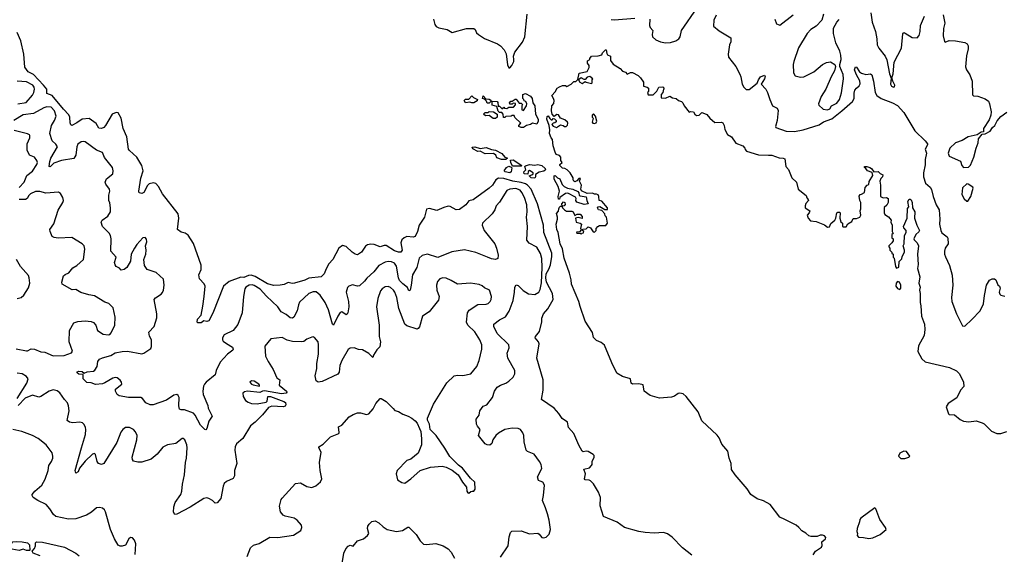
# Model space of a CAD drawing. Extents: x 2133461 to 2293071, y 753526 to 916327.
# Tile 136 of 256: x 2201670 to 2211219, y 829203 to 834390. Entities that reach past the tile are written whole.
import ezdxf

# ---------------------------------------------------------------- set-up
doc = ezdxf.new("R2010")
doc.units = 0

msp = doc.modelspace()

# ---------------------------------------------------------------- linework, layer by layer
at = {"layer": '0CON10XD'}
for points in [[(2207783.1, 834395), (2207778.5, 834335), (2207784.7, 834314.7), (2207811.4, 834285), (2207804, 834245), (2207808.8, 834225), (2207840, 834195), (2207885, 834174.3), (2207935, 834165.6), (2207982.1, 834167.9), (2208035, 834184.2), (2208063.8, 834205), (2208076.2, 834225), (2208088.8, 834285), (2208240, 834505)], [(2205682.2, 834395), (2205696.4, 834345), (2205709.5, 834325), (2205735, 834310), (2205815, 834295.4), (2205865, 834265.4), (2206005, 834306), (2206076.1, 834306.1), (2206088.5, 834295), (2206101.7, 834261.7), (2206119.2, 834245), (2206178.5, 834208.5), (2206304.3, 834155), (2206332.9, 834135), (2206367.4, 834097.4), (2206388.3, 834058.3), (2206402.6, 833952.6), (2206415, 833922), (2206425, 833922.5), (2206444.3, 833945), (2206462.2, 833985), (2206462.5, 834005), (2206458.1, 834035), (2206471.4, 834075), (2206546.5, 834173.5), (2206570.9, 834225), (2206592.9, 834445)], [(2207405, 834392), (2207437.3, 834387.3), (2207636.3, 834403.7)], [(2208425.5, 834435), (2208402.5, 834385), (2208398.1, 834328.1), (2208455, 834281.9), (2208566, 834215), (2208567.5, 834175), (2208554.2, 834145), (2208540.8, 834055), (2208542.9, 834025), (2208614.5, 833935), (2208655, 833860), (2208665.7, 833835), (2208675.8, 833765), (2208692, 833735), (2208715, 833712), (2208745, 833712), (2208823.3, 833775), (2208834.2, 833805), (2208854.4, 833835), (2208895, 833853.3), (2208899.1, 833839.1), (2208893.1, 833815), (2208861.2, 833765), (2208905.5, 833715.5), (2208924.3, 833685), (2208945.6, 833615.6), (2208972.5, 833555), (2209015, 833531.2), (2209027.6, 833507.6), (2209018, 833412), (2208998.8, 833355), (2209002.5, 833345), (2209105, 833307.8), (2209184.5, 833304.5), (2209267.6, 833322.4), (2209425, 833371), (2209465, 833398.3), (2209545, 833429.7), (2209644.5, 833505.5), (2209747.5, 833595), (2209764.6, 833625), (2209762.6, 833677.4), (2209770.6, 833705), (2209785, 833725.8), (2209812, 833748), (2209821.1, 833768.9), (2209817.6, 833797.6), (2209784.5, 833855), (2209766.9, 833905), (2209775, 833933.8), (2209785, 833929.2), (2209813.9, 833883.9), (2209835, 833870), (2209875, 833858.2), (2209920, 833865), (2209934, 833855), (2209951.9, 833795), (2209965.5, 833685), (2209982.9, 833655), (2210026.4, 833626.3), (2210135, 833582.9), (2210183.8, 833556.2), (2210245, 833491.1), (2210352, 833312), (2210453.2, 833215), (2210474, 833185), (2210474.6, 833175), (2210453.3, 833135), (2210465.4, 833095), (2210451.6, 833035), (2210452.4, 832982.4), (2210434.8, 832905), (2210434.5, 832865), (2210455, 832803.8), (2210498.9, 832765), (2210513.9, 832743.9), (2210527.8, 832675), (2210558.4, 832595), (2210586.6, 832545), (2210595.3, 832455), (2210590.9, 832405), (2210602.2, 832345), (2210615, 832323.8), (2210664.4, 832285), (2210670.2, 832270.2), (2210673.8, 832215), (2210647.3, 832172.8), (2210639.5, 832145), (2210639.3, 832115), (2210648.8, 832088.8)], [(2208993.8, 834395), (2209010.7, 834350.7), (2209041.7, 834338.3), (2209172.7, 834437.3)], [(2209465, 834442.5), (2209450, 834385), (2209395, 834326), (2209343.9, 834296.1), (2209306, 834255), (2209222.8, 834117.2), (2209177.5, 833985), (2209172, 833955), (2209173.3, 833875), (2209192.5, 833845), (2209242.3, 833832.3), (2209275, 833836), (2209371.2, 833885), (2209456.7, 833955), (2209495, 833976.2), (2209535, 833980), (2209576.7, 833955), (2209583.3, 833935), (2209573.8, 833895), (2209539.2, 833835), (2209488.1, 833715), (2209441.9, 833645), (2209416, 833575), (2209421.7, 833561.7), (2209462.7, 833522.7), (2209505.7, 833515.7), (2209526.5, 833525), (2209544.8, 833555.2), (2209595, 833580.3), (2209622.5, 833615), (2209640.1, 833679.9), (2209661.1, 833815), (2209655, 833858.8), (2209623.8, 833935), (2209623.8, 833955), (2209638.2, 834005), (2209635.4, 834045), (2209624.6, 834085), (2209584.1, 834165), (2209561.8, 834255), (2209563.2, 834306.8), (2209594.6, 834365), (2209618.5, 834391.5)], [(2209924.3, 834455), (2209937.4, 834367.4), (2209969.5, 834275), (2209983.5, 834205), (2209987.8, 834145), (2210002.5, 834115), (2210064.7, 834034.7), (2210080.8, 834000.8), (2210106.2, 833865), (2210121.7, 833821.7), (2210116, 833765), (2210125, 833744), (2210145, 833734), (2210155, 833740), (2210156.2, 833755), (2210136.7, 833795), (2210130, 833825), (2210140, 833865), (2210152.1, 833977.9), (2210222.9, 834115), (2210235, 834252.5), (2210245, 834266.2), (2210259.2, 834259.2), (2210325, 834217.1), (2210375, 834215.6), (2210393, 834237), (2210403.1, 834275), (2210406.5, 834335), (2210445.8, 834424.2)], [(2210627.7, 834437.7), (2210641.9, 834355), (2210628.5, 834305), (2210625.6, 834235), (2210639.3, 834179.3), (2210645, 834172.5), (2210685, 834187.5), (2210746.5, 834186.5), (2210835, 834169.2), (2210858, 834155), (2210867.5, 834135), (2210868.3, 834108.3), (2210851.7, 834038.3), (2210844.3, 833934.3), (2210852, 833905), (2210885.4, 833855.4), (2210907.8, 833795), (2210910, 833660), (2210920.7, 833650.7), (2210962.5, 833647.5), (2211035, 833623.1), (2211065, 833598), (2211074.5, 833574.5), (2211090.5, 833495), (2211088.9, 833465), (2211071.2, 833418.8), (2211017.5, 833335), (2211018.3, 833301.7), (2210995, 833300), (2210957, 833273), (2210867.5, 833255), (2210811.7, 833218.3), (2210745.4, 833194.6), (2210690, 833145), (2210676.2, 833095), (2210685, 833067.5), (2210795, 833017.5), (2210806.4, 832976.4), (2210825, 832957.5), (2210871.7, 832958.3), (2210890.7, 832979.3), (2210923.9, 833056.1), (2210946.2, 833145), (2210966.7, 833195), (2210967.5, 833235), (2211005, 833280), (2211035, 833282.5), (2211081.7, 833308.3), (2211103.3, 833345), (2211127.5, 833365), (2211151.2, 833408.8), (2211185, 833450), (2211245, 833493.3)], [(2201935, 833673.8), (2201933.1, 833715), (2201901.6, 833755), (2201805, 833859.2), (2201753.1, 833885), (2201718.9, 833928.9), (2201711.7, 834055), (2201681.4, 834185), (2201645.2, 834265.2)], [(2207002.5, 831932.5), (2206952.3, 832075), (2206935.6, 832165.6), (2206912.2, 832215), (2206894, 832325), (2206880, 832355), (2206872.9, 832407.1), (2206887.5, 832455), (2206887.5, 832475), (2206875, 832510), (2206897, 832533), (2206897.5, 832555), (2206905, 832570), (2206915, 832580), (2206930, 832580), (2206927.5, 832605), (2206945, 832622.5), (2206957.5, 832615), (2206961.7, 832598.3), (2206950, 832585), (2206930, 832580), (2206930, 832575), (2206933.6, 832563.6), (2206953.9, 832543.9), (2206975, 832532.5), (2207025, 832532.5), (2207037, 832527), (2207055, 832490), (2207078.3, 832501.7), (2207105, 832502.5), (2207125, 832480), (2207125, 832462.5), (2207085, 832470), (2207060, 832465), (2207067, 832427), (2207105, 832417.5), (2207117.5, 832405), (2207110, 832365), (2207120, 832355), (2207098.3, 832331.7), (2207071.7, 832328.3), (2207075, 832320), (2207105, 832320), (2207115, 832310), (2207125, 832320), (2207138.3, 832321.7), (2207140, 832335), (2207130, 832345), (2207131.7, 832358.3), (2207165, 832360), (2207185, 832380), (2207205, 832370), (2207231.7, 832331.7), (2207245, 832330), (2207260, 832345), (2207260, 832365), (2207277.5, 832385), (2207295, 832392.5), (2207356.4, 832393.6), (2207370, 832415), (2207360, 832475), (2207348.3, 832488.3), (2207346.1, 832506.1), (2207317.5, 832537.5), (2207282.5, 832545), (2207272.5, 832565), (2207280, 832575), (2207296.4, 832576.4), (2207345, 832547.5), (2207370, 832550), (2207372.5, 832565), (2207315, 832630), (2207290, 832635), (2207287.5, 832675), (2207279.3, 832689.3), (2207265, 832697.5), (2207245, 832697.5), (2207225, 832707.5), (2207175, 832702.5), (2207120, 832730), (2207112.5, 832745), (2207117.5, 832785), (2207100, 832825), (2207108.3, 832848.3), (2207091.7, 832848.3), (2207073, 832827), (2207055, 832817.5), (2207045, 832822.5), (2207037.5, 832835), (2207037, 832857), (2207010, 832905), (2206980, 832935), (2206957, 832947), (2206935, 832950), (2206910, 832975), (2206910, 832985), (2206930, 833005), (2206920, 833025), (2206917.5, 833055), (2206905, 833072.5), (2206873.6, 833083.6), (2206862, 833105), (2206844, 833165), (2206837, 833227), (2206823.8, 833245), (2206810, 833285), (2206811.7, 833321.7), (2206804, 833365), (2206782.5, 833425), (2206785, 833450), (2206795, 833457.5), (2206810.7, 833430.7), (2206825, 833420), (2206835, 833420), (2206845, 833430), (2206858.3, 833428.3), (2206871.7, 833411.7), (2206871.7, 833398.3), (2206861.7, 833388.3), (2206843, 833387), (2206832.5, 833372.5), (2206845, 833357.5), (2206875, 833343.3), (2206915, 833370), (2206940, 833365), (2206955, 833352.5), (2206970, 833355), (2206983, 833367), (2206987.5, 833385), (2206982.5, 833395), (2206958.3, 833418.3), (2206914, 833434), (2206895, 833467.5), (2206878.3, 833471.7), (2206855, 833450), (2206833, 833473), (2206827.5, 833505), (2206832.5, 833555), (2206851.7, 833578.3), (2206852.5, 833605), (2206847, 833627), (2206830, 833655), (2206865, 833690), (2206883.6, 833726.4), (2206905, 833740), (2206935, 833752.5), (2206965, 833750), (2206977, 833743), (2207020, 833765), (2207045, 833790), (2207065, 833790), (2207081.7, 833808.3), (2207095, 833870), (2207173, 833887), (2207192.5, 833925), (2207192.5, 833945), (2207178.3, 833968.3), (2207178.3, 833991.7), (2207200, 834005), (2207200, 834015), (2207215, 834037.5), (2207281.7, 834038.3), (2207315, 834050), (2207321.7, 834068.3), (2207351.7, 834098.3), (2207358.3, 834098.3), (2207363, 834063), (2207370.7, 834050.7), (2207400, 834035), (2207400, 833995), (2207425, 833960), (2207492.5, 833915), (2207515, 833890), (2207545, 833880), (2207563, 833863), (2207595, 833877.5), (2207615, 833876.7), (2207668.3, 833848.3), (2207692.5, 833825), (2207720, 833785), (2207720, 833745), (2207757, 833737), (2207770, 833725), (2207770, 833695), (2207760, 833685), (2207765, 833662.5), (2207815, 833660), (2207850, 833695), (2207870, 833735), (2207908.3, 833738.3), (2207920, 833725), (2207913, 833717), (2207907, 833683), (2207890, 833665), (2207893, 833633), (2207935, 833630), (2207975, 833647.5), (2208003, 833633), (2208037, 833627), (2208060, 833605), (2208090, 833595), (2208103, 833583), (2208113.9, 833553.9), (2208163, 833493), (2208175, 833500), (2208205, 833497.5), (2208216.7, 833475), (2208235, 833460), (2208260, 833465), (2208285, 833490), (2208295, 833487.5), (2208335, 833470), (2208363.6, 833433.6), (2208413, 833393), (2208475, 833396.7), (2208490.7, 833390.7), (2208503.8, 833365), (2208508.8, 833325), (2208535, 833277.5), (2208573, 833253), (2208615, 833192.5), (2208685, 833167.5), (2208702.5, 833145), (2208705, 833130), (2208720, 833115), (2208835, 833080), (2208933.4, 833076.6), (2208965, 833074.4), (2209035, 833050), (2209075, 833047.5), (2209089.3, 833039.3), (2209100, 832965), (2209126.4, 832936.4), (2209160, 832855), (2209204.2, 832815), (2209219.2, 832745), (2209297.5, 832685), (2209303, 832663), (2209317.5, 832645), (2209320, 832635), (2209293.9, 832606.1), (2209286.7, 832585), (2209287.5, 832565), (2209332.5, 832535), (2209327.5, 832515), (2209308.8, 832495), (2209317.5, 832465), (2209339.7, 832439.7), (2209395, 832431.2), (2209475, 832398.8), (2209505, 832377.5), (2209525, 832380), (2209536.2, 832413.8), (2209575.8, 832444.2), (2209586.7, 832465), (2209593.8, 832516.2), (2209605, 832522.5), (2209621.7, 832521.7), (2209627.5, 832515), (2209623.3, 832465), (2209635, 832430), (2209650, 832415), (2209650, 832385), (2209655, 832380), (2209685, 832380), (2209700.7, 832409.3), (2209739.3, 832430.7), (2209755, 832460), (2209785, 832460), (2209817.5, 832475), (2209826.7, 832495), (2209820, 832535), (2209827.5, 832555), (2209827.5, 832615), (2209817.5, 832635), (2209813, 832677), (2209820, 832695), (2209835, 832697.5), (2209862.5, 832715), (2209868.3, 832761.7), (2209890, 832785), (2209905, 832790), (2209908.3, 832821.7), (2209943, 832877), (2209938.3, 832908.3), (2209893.6, 832923.6), (2209876.7, 832946.7), (2209862.5, 832955), (2209863, 832967), (2209885, 832966.7), (2209915, 832956.2), (2209930, 832945), (2209952.5, 832912.5), (2209995, 832917.5), (2210015, 832897.5), (2210040, 832885), (2210037.5, 832865), (2210021.7, 832848.3), (2210013.3, 832825), (2210020, 832785), (2210020, 832675), (2210045, 832662.5), (2210076.4, 832666.4), (2210092.5, 832655), (2210092.5, 832615), (2210079.3, 832590.7), (2210053, 832567), (2210053, 832517), (2210060.7, 832500.7), (2210095.9, 832475.9), (2210122.5, 832445), (2210120, 832425), (2210132.5, 832395), (2210132.5, 832335), (2210140, 832315), (2210130, 832305), (2210130, 832275), (2210140, 832265), (2210140, 832245), (2210130, 832225), (2210100, 832195), (2210100, 832185), (2210110, 832175), (2210110, 832155), (2210130, 832135), (2210130, 832125), (2210140, 832115), (2210140, 832085), (2210150, 832075), (2210162.5, 831995), (2210175, 831980), (2210195, 831990), (2210200, 832045), (2210225, 832070), (2210228.3, 832091.7), (2210252.5, 832135), (2210252.5, 832155), (2210240, 832195), (2210247.5, 832215), (2210252.5, 832295), (2210266.7, 832325), (2210266.7, 832345), (2210245, 832370), (2210242.5, 832385), (2210276.1, 832463.9), (2210281.7, 832558.3), (2210292.5, 832575), (2210283.3, 832625), (2210295, 832647.5), (2210305, 832650), (2210315, 832642.5), (2210325.8, 832615), (2210327.5, 832565), (2210350, 832525), (2210346.7, 832465), (2210370, 832395), (2210396.7, 832345), (2210389.5, 832330.5), (2210360, 832305), (2210342.5, 832265), (2210343.9, 832253.9), (2210373.6, 832223.6), (2210386.7, 832195), (2210376.7, 832115), (2210383.3, 832015), (2210376.7, 831975), (2210400, 831895), (2210390, 831835), (2210402.5, 831795), (2210397.5, 831765), (2210403.3, 831735), (2210403.3, 831645), (2210411.2, 831615), (2210417.8, 831515), (2210444.3, 831435), (2210447.8, 831385), (2210443.3, 831325), (2210386.1, 831225), (2210381.9, 831171.9), (2210418.3, 831098.3), (2210451.2, 831071.2), (2210688, 831015), (2210755, 830983.5), (2210784.5, 830955), (2210822.7, 830875), (2210828, 830832), (2210794.6, 830795.4), (2210757.4, 830722.6), (2210673.5, 830666.5), (2210656.8, 830635), (2210677.1, 830565), (2210685, 830559.5), (2210735, 830556), (2210791.3, 830511.3), (2210825, 830496.6), (2210875, 830489.3), (2210945, 830496.9), (2211005, 830480.4), (2211025, 830469.5), (2211095, 830396.9), (2211145.3, 830375.3), (2211185.9, 830374.1), (2211245, 830394.1)], [(2207215, 833770), (2207221.7, 833778.3), (2207223, 833807), (2207230, 833815), (2207199.3, 833839.3), (2207175, 833832.5), (2207155, 833810), (2207145, 833810), (2207115, 833827.5), (2207090, 833805), (2207103.6, 833783.6), (2207125, 833772.5), (2207155, 833790), (2207163, 833783), (2207215, 833770)], [(2201652, 833575), (2201732.7, 833587.3), (2201795, 833658.6), (2201809.2, 833685), (2201815.3, 833715), (2201811.5, 833735), (2201796.9, 833755), (2201735, 833788.7), (2201645, 833794.7)], [(2208188.8, 829195), (2208097.3, 829267.3), (2207998.3, 829368.3), (2207953.6, 829403.6), (2207915, 829413.8), (2207825, 829410), (2207735, 829414), (2207675, 829424), (2207535, 829463.8), (2207465, 829513.8), (2207331.7, 829571.7), (2207301.2, 829675), (2207303.8, 829755), (2207285, 829807.5), (2207236.1, 829886.1), (2207207.5, 829915), (2207193, 829923), (2207155, 829927.5), (2207147, 829937), (2207156.7, 829985), (2207141.2, 830028.8), (2207195, 830043.3), (2207216.4, 830063.6), (2207222.5, 830075), (2207222.5, 830105), (2207242.5, 830145), (2207241.7, 830161.7), (2207233, 830173), (2207185, 830200), (2207165, 830203.3), (2207135, 830196.7), (2207125, 830202.5), (2207092.3, 830262.3), (2207046.1, 830376.1), (2206991.2, 830435), (2206983.3, 830485), (2206930.9, 830520.9), (2206900.5, 830570.5), (2206855, 830621.2), (2206732.5, 830705), (2206746.2, 830795), (2206745.8, 830895), (2206686, 831105), (2206708, 831245), (2206701.2, 831265), (2206670, 831305), (2206671.2, 831315), (2206712.5, 831365), (2206735, 831460), (2206735.7, 831495), (2206748.9, 831535), (2206792.1, 831585), (2206845.3, 831675), (2206837.2, 831735), (2206779.5, 831845), (2206771.4, 831885), (2206775.1, 831925), (2206800.9, 831969.1), (2206816.8, 832013.2), (2206832.5, 832092.5), (2206831.1, 832125), (2206752.9, 832325), (2206749.6, 832395), (2206692.1, 832605), (2206632.1, 832745), (2206596, 832785), (2206575, 832797.6), (2206535, 832811.1), (2206453.2, 832823.2), (2206365, 832850), (2206315, 832852.1), (2206289.6, 832835), (2206255.8, 832784.2), (2206224.4, 832755.6), (2206067.5, 832642.5), (2206027.7, 832632.3), (2205998, 832595), (2205935, 832550), (2205905, 832543.8), (2205845, 832579.2), (2205825, 832580), (2205785, 832569.2), (2205715, 832537.5), (2205645, 832556.9), (2205615, 832552), (2205594.7, 832475), (2205543.3, 832395), (2205527.6, 832335), (2205505, 832287.1), (2205485, 832278.8), (2205425, 832286.7), (2205399.4, 832275), (2205376.5, 832253.5), (2205367.1, 832225), (2205379.5, 832155), (2205366.7, 832135), (2205345, 832134.6), (2205305, 832148.2), (2205225, 832200), (2205205, 832200.4), (2205165, 832186.7), (2205109, 832209), (2205075, 832213.8), (2205045, 832206.3), (2205025, 832194), (2204985.2, 832134.8), (2204945, 832109.6), (2204925, 832115.4), (2204895, 832136.1), (2204835, 832191.2), (2204802.1, 832197.9), (2204766.6, 832173.4), (2204708.9, 832065), (2204669.5, 832020.5), (2204642.3, 831972.3), (2204624.5, 831925.5), (2204595, 831896.7), (2204475, 831883.6), (2204436.2, 831863.8), (2204335, 831834.4), (2204311.7, 831831.7), (2204275, 831840), (2204235, 831822.5), (2204195.7, 831814.3), (2204135, 831812.5), (2204075, 831827.8), (2203955, 831898.2), (2203915, 831911.1), (2203890.5, 831909.5), (2203845, 831888), (2203815, 831891.2), (2203701.4, 831848.6), (2203645.9, 831804.1), (2203545, 831543.3), (2203505, 831467.5), (2203485, 831463.3), (2203455, 831467.5), (2203432, 831448), (2203397.7, 831447.7), (2203390, 831455), (2203395, 831483.8), (2203430, 831525), (2203445, 831610), (2203460.9, 831705), (2203468.5, 831805), (2203458.9, 831828.9), (2203412.9, 831875), (2203409.2, 831915), (2203429.1, 831965), (2203429.1, 832009.1), (2203357.6, 832217.6), (2203305, 832298.1), (2203275, 832318.1), (2203237.3, 832327.3), (2203200.8, 832355), (2203215.4, 832464.6), (2203207.1, 832505), (2203055, 832700), (2203015, 832772), (2202990.6, 832800.6), (2202967.7, 832807.7), (2202925, 832796), (2202909.6, 832780.4), (2202872.9, 832715), (2202854.3, 832704.3), (2202830.6, 832710.6), (2202825.8, 832725.8), (2202845, 832851.2), (2202869.4, 832925), (2202855.8, 832975), (2202805.6, 833055), (2202735, 833120), (2202725.7, 833135), (2202709.2, 833255), (2202674.3, 833334.3), (2202654.3, 833435), (2202627, 833487), (2202605, 833489.7), (2202568.8, 833475), (2202502.5, 833365), (2202485, 833345.6), (2202465, 833334.5), (2202437.5, 833337.5), (2202411.9, 833381.9), (2202345, 833430.3), (2202275, 833425.3), (2202225, 833388.5), (2202175, 833362.9), (2202165, 833371.2), (2202158.9, 833388.9), (2202157.3, 833445), (2202148.4, 833468.4), (2202095, 833521.3), (2201985, 833653.4), (2201935, 833673.8)], [(2206055, 833582.5), (2206035, 833590), (2205995, 833583.3), (2205982.5, 833605), (2205995, 833620), (2206025, 833620), (2206055, 833650), (2206070, 833635), (2206110, 833615), (2206108.3, 833601.7), (2206075, 833583.3), (2206055, 833582.5)], [(2206225, 833580), (2206205, 833580), (2206198.3, 833598.3), (2206178.3, 833618.3), (2206160, 833625), (2206165, 833650), (2206191.7, 833621.7), (2206225, 833620), (2206238.3, 833608.3), (2206240, 833595), (2206225, 833580)], [(2206555, 833343.3), (2206533.6, 833343.6), (2206510, 833355), (2206510, 833365), (2206530, 833385), (2206471.7, 833441.7), (2206465, 833460), (2206445, 833460), (2206437.5, 833452.5), (2206385, 833450), (2206375, 833440), (2206361.7, 833441.7), (2206360, 833475), (2206345, 833490), (2206325, 833490), (2206311.7, 833501.7), (2206298.3, 833548.3), (2206251.7, 833561.7), (2206251.7, 833598.3), (2206300, 833595), (2206307, 833587), (2206311.7, 833551.7), (2206325, 833550), (2206345, 833530), (2206355, 833530), (2206365, 833540), (2206373, 833533), (2206395, 833530), (2206415, 833540), (2206458.3, 833541.7), (2206480, 833565), (2206478.3, 833578.3), (2206455, 833580), (2206445, 833570), (2206425, 833570), (2206420, 833585), (2206435, 833600), (2206445, 833600), (2206475, 833620), (2206485, 833617.5), (2206515, 833580), (2206535, 833580), (2206548.3, 833568.3), (2206540, 833555), (2206540, 833515), (2206555, 833510), (2206587, 833553), (2206587.5, 833575), (2206580, 833595), (2206561.7, 833601.7), (2206560, 833615), (2206550, 833625), (2206550, 833665), (2206575, 833672.5), (2206625, 833646.7), (2206640, 833625), (2206647.5, 833585), (2206665.8, 833555), (2206672.5, 833475), (2206697.1, 833425), (2206697.1, 833405), (2206685, 833377.5), (2206645, 833387.5), (2206625, 833373.3), (2206585, 833363.3), (2206555, 833343.3)], [(2202496.7, 830866.7), (2202472.5, 830857.5), (2202405, 830850), (2202365, 830865.6), (2202321.3, 830871.3), (2202287.5, 830905), (2202287.5, 830947.5), (2202245, 830950), (2202228.8, 830965), (2202227.5, 830975), (2202245, 830980), (2202275, 830976.2), (2202295, 830960), (2202325.9, 830974.1), (2202385, 830981.2), (2202398.9, 830991.1), (2202422.5, 831025), (2202428.8, 831075), (2202444.4, 831095.6), (2202475, 831110.8), (2202555, 831130.6), (2202595, 831157.1), (2202665, 831171.4), (2202715, 831172.9), (2202855, 831149.2), (2202875.7, 831154.3), (2202941.4, 831198.6), (2202949.7, 831220.3), (2202948.9, 831285), (2202928.6, 831318.6), (2202922.5, 831357.5), (2202973.3, 831415), (2203001.7, 831498.3), (2203000, 831535), (2202974, 831675), (2202987, 831693), (2203041.7, 831728.3), (2203055, 831743.3), (2203065.8, 831765), (2203072, 831815), (2203063.6, 831873.6), (2202995, 831936.7), (2202905.9, 831965.9), (2202882, 832005), (2202874, 832065), (2202892.5, 832115), (2202898, 832155), (2202890, 832195), (2202902.5, 832235), (2202900.5, 832260.5), (2202886.9, 832276.9), (2202865, 832273.8), (2202805, 832208), (2202782.9, 832175), (2202752.5, 832115), (2202745, 832047.5), (2202710, 831985), (2202682.5, 831965), (2202655, 831961.2), (2202638.3, 831978.3), (2202606.1, 831996.1), (2202595, 832012.5), (2202590.8, 832035), (2202606.2, 832085), (2202552.9, 832145), (2202558.2, 832265), (2202551.9, 832295), (2202538.8, 832318.8), (2202474.6, 832384.6), (2202460.6, 832425), (2202469.2, 832445), (2202526.2, 832485), (2202550, 832525), (2202551.2, 832565), (2202543.8, 832613.8), (2202533.8, 832635), (2202535, 832687.5), (2202544.3, 832725), (2202541.9, 832745), (2202504.3, 832795), (2202499.2, 832815), (2202513.8, 832845), (2202574.2, 832895), (2202576.9, 832925), (2202570, 832955), (2202494.5, 833054.5), (2202472.1, 833102.1), (2202414.6, 833124.6), (2202305, 833204), (2202285, 833209.2), (2202267.5, 833205), (2202235, 833182), (2202223.5, 833155), (2202213.5, 833075), (2202195, 833044.4), (2202075, 833022.5), (2202002.1, 832997.9), (2201965, 832962.5), (2201956.4, 832966.4), (2201962.5, 833015), (2201973.4, 833045), (2202037.5, 833155), (2202021.7, 833181.7), (2201983.8, 833215), (2201964.1, 833285), (2201978.4, 833365), (2202007.3, 833412.7), (2202025.4, 833455), (2202008.5, 833505), (2201975, 833540.5), (2201935, 833545.4), (2201905, 833535.4), (2201805, 833478.4), (2201705, 833467.8), (2201615, 833413.6)], [(2206262.3, 833432.3), (2206225, 833460), (2206188.3, 833458.3), (2206170, 833475), (2206185, 833490), (2206215, 833490), (2206225, 833500), (2206265, 833497.5), (2206300, 833475), (2206300, 833445), (2206285, 833432.5), (2206262.3, 833432.3)], [(2207245, 833383.8), (2207259.5, 833390.5), (2207266.7, 833405), (2207253.3, 833455), (2207235, 833477.5), (2207222.5, 833465), (2207223.3, 833445), (2207232.5, 833435), (2207222.5, 833395), (2207230, 833385), (2207245, 833383.8)], [(2201666.7, 832763.3), (2201712.9, 832815), (2201740.2, 832879.8), (2201795, 832920.5), (2201838.2, 832985), (2201843.8, 833005), (2201836.5, 833025), (2201812.9, 833055), (2201766.5, 833076.5), (2201743.3, 833125), (2201743.6, 833185), (2201769.4, 833245), (2201770, 833265), (2201764.1, 833274.1), (2201745, 833282), (2201616.1, 833316.1)], [(2206385, 833033.8), (2206344.1, 833034.1), (2206298.3, 833048.3), (2206286.7, 833075), (2206265, 833092.5), (2206185, 833090), (2206135, 833113.3), (2206115, 833112.5), (2206065, 833137.5), (2206058.3, 833151.7), (2206085.9, 833155.9), (2206135, 833140), (2206195, 833148.8), (2206245, 833130), (2206285, 833123.3), (2206345, 833092), (2206375, 833056.2), (2206402.5, 833045), (2206385, 833033.8)], [(2206425, 832903.3), (2206380, 832915), (2206370, 832925), (2206390, 832955), (2206415, 832967.5), (2206438.3, 832958.3), (2206441.7, 832951.7), (2206436.4, 832913.6), (2206425, 832903.3)], [(2206535, 832970), (2206450, 832970), (2206433.6, 833003.6), (2206431.2, 833028.8), (2206455, 833031.2), (2206540, 832975), (2206535, 832970)], [(2206665, 832852.5), (2206630, 832855), (2206610, 832875), (2206636.7, 832883.3), (2206650, 832895), (2206650, 832905), (2206615, 832927.5), (2206603, 832917), (2206598.3, 832891.7), (2206562.5, 832895), (2206560, 832915), (2206580, 832935), (2206570, 832965), (2206577, 832973), (2206615, 832986.7), (2206665, 832980), (2206695, 832986.7), (2206735, 832976.7), (2206767.5, 832945), (2206771.2, 832935), (2206755, 832921.2), (2206708.3, 832911.7), (2206671.7, 832888.3), (2206672.5, 832865), (2206665, 832852.5)], [(2207145, 832596.7), (2207075, 832620), (2207063.8, 832635), (2207066.7, 832655), (2207059.5, 832669.5), (2206985, 832706.7), (2206965, 832703.3), (2206910, 832665), (2206905, 832650), (2206895, 832650), (2206893.8, 832673.8), (2206906.4, 832726.4), (2206891.7, 832771.7), (2206855, 832842.5), (2206855, 832876.7), (2206865, 832878.8), (2206885.9, 832855.9), (2206907.5, 832845), (2206932.2, 832792.2), (2206951.5, 832771.5), (2206983.6, 832756.4), (2207035.8, 832745.8), (2207082.5, 832722.5), (2207091.7, 832711.7), (2207097.5, 832685), (2207105, 832680), (2207165, 832670), (2207170, 832635), (2207185, 832603.3), (2207145, 832596.7)], [(2210865, 832630), (2210895.9, 832674.1), (2210916.2, 832755), (2210912.5, 832765), (2210870, 832795), (2210855, 832797.5), (2210815, 832760), (2210808.8, 832695), (2210830.7, 832650.7), (2210855, 832630), (2210865, 832630)], [(2201635, 831195.7), (2201735, 831177.5), (2201745, 831177.5), (2201781.7, 831198.3), (2201815, 831192.5), (2201875, 831168.2), (2201915, 831164.4), (2201995, 831129.2), (2202101.7, 831131.7), (2202172.1, 831157.9), (2202182.5, 831175), (2202150.9, 831265), (2202153.1, 831375), (2202195, 831448.8), (2202235, 831462), (2202305, 831467.5), (2202365, 831461.9), (2202385, 831450.8), (2202407.5, 831425), (2202425.7, 831375), (2202479.7, 831339.7), (2202527.7, 831332.3), (2202545, 831336.7), (2202558.8, 831351.2), (2202593.3, 831425), (2202596.2, 831505), (2202576, 831595), (2202535, 831635.8), (2202495, 831648.6), (2202395, 831711.4), (2202340.6, 831720.6), (2202264.3, 831744.3), (2202215, 831771.2), (2202179.3, 831770.7), (2202082, 831825), (2202080, 831845), (2202096, 831905), (2202110.7, 831919.3), (2202147.1, 831935), (2202185, 831982.9), (2202224.5, 832005.5), (2202287.9, 832062.1), (2202303.1, 832165), (2202294.5, 832194.5), (2202275, 832216), (2202175, 832277.5), (2202045, 832270), (2202005.7, 832275.7), (2201986.2, 832286.2), (2201966, 832335), (2201964, 832355), (2202000.7, 832409.3), (2202045, 832543.3), (2202088.8, 832615), (2202096.2, 832635), (2202090, 832665), (2202065, 832703.8), (2202045.5, 832715.5), (2201925, 832705.5), (2201865, 832724.4), (2201844.5, 832724.5), (2201825, 832722.1), (2201775, 832700.4), (2201759.5, 832685), (2201744.5, 832655.5), (2201727.5, 832645), (2201665, 832646.8)], [(2206333.8, 829175), (2206408, 829285), (2206415.8, 829374.2), (2206428.8, 829415), (2206442.3, 829427.7), (2206535, 829430), (2206615, 829401.2), (2206695, 829408.8), (2206709.5, 829399.5), (2206735, 829367.5), (2206755, 829363.3), (2206775, 829370), (2206805, 829400), (2206816.7, 829445), (2206803.8, 829535), (2206788, 829595), (2206770.8, 829655), (2206740, 829725), (2206751.2, 829775), (2206760.8, 829875), (2206745, 829904), (2206717.5, 829912.5), (2206700.8, 829920.8), (2206691.4, 829955), (2206732.9, 830035), (2206728, 830075), (2206712.5, 830105), (2206658.8, 830175), (2206595, 830202), (2206580.8, 830215), (2206562.5, 830295), (2206560, 830355), (2206551.1, 830381.1), (2206525.8, 830415.8), (2206504.5, 830424.5), (2206445, 830427.8), (2206375, 830413.1), (2206312.8, 830377.2), (2206288, 830355), (2206258.8, 830315), (2206250.7, 830279.3), (2206228.3, 830261.7), (2206204.2, 830264.2), (2206183.3, 830275), (2206121.2, 830355), (2206136, 830415), (2206110, 830445), (2206101.2, 830465), (2206098.8, 830515), (2206125.9, 830554.1), (2206134.3, 830595.7), (2206165, 830642), (2206200, 830655), (2206255.6, 830724.4), (2206276, 830785), (2206301.2, 830825), (2206333.3, 830845), (2206385.6, 830864.4), (2206415, 830882.5), (2206455, 830921.2), (2206472, 830955), (2206470.8, 830985), (2206403.9, 831105), (2206399.2, 831155), (2206418.5, 831205), (2206415.6, 831235), (2206301.4, 831345), (2206269.4, 831415), (2206268, 831435), (2206322.5, 831477.5), (2206382, 831508), (2206418.3, 831561.7), (2206456.5, 831665), (2206470.6, 831745), (2206472.9, 831795), (2206485, 831816.7), (2206505, 831810.6), (2206553.6, 831763.6), (2206605, 831729.2), (2206665.4, 831724.6), (2206706.7, 831745), (2206718.8, 831771.2), (2206732.3, 831837.7), (2206738.9, 831985), (2206734.2, 832074.2), (2206720.5, 832120.5), (2206685, 832183.1), (2206611.9, 832221.9), (2206589.5, 832249.5), (2206594.5, 832385), (2206585.6, 832475), (2206592.8, 832527.2), (2206588.9, 832595), (2206566.1, 832665), (2206540.9, 832715), (2206522.9, 832735), (2206482.4, 832752.4), (2206424.7, 832745.3), (2206395, 832731.9), (2206325, 832618.6), (2206292.5, 832585), (2206279.4, 832545), (2206253.1, 832505), (2206158, 832415), (2206157.1, 832395), (2206175.7, 832345), (2206277.1, 832215), (2206294.2, 832175), (2206309.2, 832105), (2206305.9, 832074.1), (2206286.1, 832063.9), (2206245, 832068.8), (2206207.5, 832085), (2206095, 832130), (2205985, 832156), (2205861.7, 832138.3), (2205725, 832083.3), (2205625, 832116), (2205575, 832102), (2205544.5, 832075.5), (2205523.4, 831986.6), (2205479.6, 831915), (2205467.5, 831815), (2205455.8, 831765), (2205445, 831760), (2205431.1, 831791.1), (2205385, 831826), (2205355, 831858.2), (2205344.8, 831885), (2205325, 831999.2), (2205305, 832027.8), (2205275, 832040.8), (2205245, 832043.8), (2205215, 832037.5), (2205154.6, 832005.4), (2205105, 831942.5), (2205037.4, 831882.6), (2205015.3, 831854.7), (2204965, 831808.8), (2204945, 831806.2), (2204897, 831817), (2204862.5, 831805), (2204849.5, 831790.5), (2204837.5, 831745), (2204858.9, 831655), (2204863.3, 831605), (2204851.2, 831545), (2204845, 831531.9), (2204835, 831526.7), (2204795, 831554.2), (2204779.7, 831550.3), (2204754.5, 831515), (2204715, 831427.5), (2204704.2, 831435), (2204664.1, 831575), (2204634, 831645), (2204585, 831717.8), (2204545, 831748.2), (2204515, 831748.8), (2204475, 831732.9), (2204385, 831648.6), (2204373.5, 831625), (2204360.9, 831565), (2204328.5, 831505), (2204315, 831493.6), (2204295, 831497.5), (2204255, 831530.9), (2204205.6, 831555), (2204174.5, 831605), (2204065, 831706.9), (2204003.7, 831775), (2203945, 831812.1), (2203925, 831816.6), (2203895, 831813), (2203865, 831795.2), (2203855, 831780.4), (2203840, 831705), (2203828.2, 831545), (2203786.3, 831433.7), (2203741.2, 831375), (2203655, 831334), (2203635.8, 831305), (2203635.8, 831285), (2203642.8, 831272.8), (2203675, 831247.1), (2203735, 831213.3), (2203742, 831195), (2203738, 831185), (2203687.1, 831145), (2203615, 831068), (2203574.5, 830985.5), (2203567.5, 830945), (2203479.2, 830875), (2203461.4, 830855), (2203454.2, 830835), (2203445.6, 830785), (2203449.5, 830755), (2203495, 830647.5), (2203499.7, 830619.7), (2203538, 830545), (2203505.7, 830494.3), (2203485, 830422.5), (2203475, 830412.5), (2203466.7, 830413.3), (2203425, 830456.2), (2203372.6, 830552.6), (2203355, 830573.1), (2203270, 830605), (2203235, 830604), (2203221.2, 830611.2), (2203212.5, 830645), (2203216.9, 830725), (2203208.5, 830745), (2203195.3, 830755.3), (2203165, 830748.2), (2203095, 830698.7), (2202965, 830654.5), (2202935, 830652.3), (2202895, 830673.6), (2202861.5, 830715), (2202845, 830726.2), (2202725, 830724.7), (2202635, 830741.9), (2202615, 830753.6), (2202600, 830785), (2202601.2, 830805), (2202661.2, 830855), (2202658, 830875), (2202645, 830893.3), (2202615, 830914), (2202595, 830917.8), (2202575, 830911.9), (2202496.7, 830866.7)], [(2210648.8, 832088.8), (2210688.9, 832005), (2210712.4, 831912.4), (2210718.5, 831815), (2210705.6, 831695), (2210710, 831655), (2210755, 831537.5), (2210815, 831420), (2210835, 831417.5), (2210905, 831480), (2210986.2, 831565), (2211018, 831635), (2211026, 831715), (2211046.7, 831815), (2211077, 831863), (2211100, 831875), (2211125, 831876.2), (2211135.9, 831865.9), (2211156.4, 831816.4), (2211173.8, 831803.8), (2211178, 831785), (2211168.8, 831745), (2211175, 831727.5), (2211186.4, 831716.4), (2211225, 831707.5)], [(2201645, 831684), (2201685.7, 831694.3), (2201711.7, 831718.3), (2201755, 831787.5), (2201768, 831835), (2201763.8, 831885), (2201757.3, 831907.3), (2201677, 831997), (2201640, 832065)], [(2209365, 829196.7), (2209387.5, 829235), (2209445, 829272.5), (2209451.7, 829288.3), (2209450, 829325), (2209485, 829352.5), (2209487.5, 829365), (2209475, 829382.5), (2209457.7, 829387.7), (2209435, 829388.8), (2209403.6, 829376.4), (2209346.4, 829376.4), (2209323, 829383), (2209295, 829407.5), (2209255, 829430), (2209227.5, 829465), (2209202, 829485), (2209090.9, 829540.9), (2209043.8, 829565), (2208950, 829685), (2208885, 829723.6), (2208822.3, 829742.3), (2208761.9, 829785), (2208725, 829838.5), (2208608, 829975), (2208574, 830025), (2208569.4, 830085), (2208550, 830135), (2208536.4, 830205), (2208480.7, 830270.7), (2208453.6, 830333.6), (2208435, 830360.6), (2208285, 830499.2), (2208250, 830585), (2208134.4, 830735), (2208105, 830758.9), (2208072.6, 830767.4), (2208055, 830764.3), (2208021.8, 830738.2), (2207992.9, 830727.1), (2207875, 830718.8), (2207785, 830742.9), (2207725, 830786.2), (2207716.1, 830846.1), (2207675, 830856), (2207612.5, 830855), (2207601.2, 830865), (2207592.5, 830905), (2207515, 830929.2), (2207462.2, 830962.2), (2207412, 831062), (2207343.3, 831233.3), (2207309.2, 831259.2), (2207265, 831278.8), (2207235.9, 831305.9), (2207226.7, 831355), (2207154, 831464), (2207105, 831606.7), (2207094.5, 831655), (2207022.1, 831825), (2207020, 831865), (2207002.5, 831932.5)], [(2203875, 829183.3), (2203908.8, 829265), (2203937.3, 829292.7), (2203991.7, 829308.3), (2204095, 829368.1), (2204175, 829365.8), (2204325, 829388), (2204397.5, 829435), (2204406.2, 829465), (2204403.8, 829485), (2204360, 829535), (2204333.9, 829553.9), (2204245, 829572), (2204225, 829583.8), (2204200, 829615), (2204191.2, 829668.8), (2204206.2, 829735), (2204215, 829746.7), (2204345, 829890.8), (2204395, 829895.8), (2204455, 829862.5), (2204505, 829852.5), (2204542.1, 829867.9), (2204588, 829905), (2204600.8, 829935), (2204585.6, 830015), (2204578.6, 830095), (2204593.3, 830195), (2204570, 830235), (2204572.5, 830245), (2204615, 830273.3), (2204685, 830342), (2204765.7, 830374.3), (2204769.2, 830385), (2204761.4, 830438.6), (2204793.3, 830455), (2204864.4, 830535.6), (2204905, 830560), (2204945.6, 830574.4), (2204975, 830577.1), (2205035, 830560), (2205055, 830566.2), (2205100, 830615), (2205124.6, 830665.4), (2205165, 830714), (2205175, 830714), (2205226, 830685), (2205292.5, 830617.5), (2205308.8, 830598.8), (2205345, 830587.5), (2205385, 830561.8), (2205438, 830545), (2205475, 830524.3), (2205507.2, 830497.2), (2205525.8, 830475), (2205549.2, 830425), (2205559.2, 830395), (2205566, 830325), (2205566.2, 830265), (2205533.3, 830185), (2205465, 830127.5), (2205425, 830113.8), (2205331.4, 830015), (2205323.1, 829985), (2205335.7, 829925), (2205375, 829899.5), (2205406.7, 829895), (2205465, 829935.6), (2205555, 830016), (2205655, 830050), (2205767.7, 830057.7), (2205805, 830048.8), (2205865, 830020), (2205923.9, 829973.9), (2205965, 829902.5), (2206003.3, 829855), (2206007, 829817), (2206015, 829800), (2206025, 829797.5), (2206045, 829812.5), (2206060, 829815), (2206075, 829817.5), (2206088.8, 829835), (2206085, 829902.5), (2206041.4, 829941.4), (2205965, 830038.8), (2205925, 830066.7), (2205842.7, 830152.7), (2205795, 830233.3), (2205710.8, 830355), (2205651.2, 830415), (2205644, 830465), (2205626, 830505), (2205625.9, 830524.1), (2205685, 830660), (2205813, 830867), (2205885, 830936), (2205915, 830940.8), (2205967.7, 830937.7), (2206045.5, 830954.5), (2206103.3, 831025), (2206125.7, 831084.3), (2206152, 831195), (2206152.5, 831235), (2206132.7, 831282.7), (2206085, 831362.5), (2206016.9, 831426.9), (2206004.5, 831455), (2206014.5, 831545), (2206029.1, 831570.9), (2206112.6, 831627.4), (2206195, 831630.5), (2206212.4, 831637.6), (2206233.1, 831655), (2206243.5, 831675), (2206246.5, 831705), (2206228.1, 831765), (2206178.8, 831788.8), (2206155, 831808.6), (2206125, 831819.4), (2206043.4, 831833.4), (2205915, 831823.1), (2205855, 831860.8), (2205805, 831883.3), (2205775, 831886.1), (2205745, 831874.7), (2205721.5, 831848.5), (2205713.3, 831815), (2205716.8, 831765), (2205738.6, 831705), (2205730.7, 831669.3), (2205642.7, 831557.3), (2205577.7, 831512.3), (2205548.5, 831411.5), (2205535, 831392.5), (2205525, 831388.8), (2205425, 831418.6), (2205405.6, 831435), (2205346.9, 831586.9), (2205326.4, 831696.3), (2205309.2, 831745), (2205295, 831766.5), (2205265, 831791.1), (2205245, 831800), (2205215, 831798.1), (2205185, 831778.6), (2205170.6, 831759.4), (2205143.1, 831685), (2205131.4, 831605), (2205156.7, 831425), (2205155.5, 831315), (2205170, 831265), (2205164.1, 831215.9), (2205135, 831186.7), (2205102, 831135), (2205095, 831112.5), (2205055, 831151.2), (2204995, 831186), (2204955, 831191.2), (2204915, 831206), (2204875.9, 831204.1), (2204855, 831190), (2204795.6, 831084.4), (2204774.4, 831035), (2204768.9, 830971.1), (2204755, 830950.8), (2204605, 830879.2), (2204565, 830872.5), (2204545.8, 830885.8), (2204535.8, 830935), (2204553.1, 831005), (2204553.3, 831055), (2204567.8, 831145), (2204567.1, 831235), (2204564, 831265), (2204528, 831308), (2204515, 831313.3), (2204505, 831310), (2204455, 831289.2), (2204425, 831268), (2204405, 831264.2), (2204315, 831269.4), (2204265, 831282.5), (2204215, 831306), (2204105, 831292.5), (2204048.3, 831221.7), (2204055.8, 831125.8), (2204079.2, 831075), (2204127.4, 830997.4), (2204165, 830916.7), (2204192.5, 830895), (2204186.7, 830845), (2204256.7, 830785), (2204260, 830775), (2204253.6, 830766.4), (2204210.3, 830760.3), (2204045, 830789.2), (2204024, 830786), (2203998, 830772), (2203880, 830785), (2203850, 830780), (2203835, 830767.5), (2203836.2, 830735), (2203861.2, 830695), (2203885, 830678.8), (2203917.7, 830667.7), (2203975, 830663.8), (2204061.7, 830678.3), (2204071.7, 830688.3), (2204076.7, 830733.3), (2204104.2, 830735.8), (2204233.3, 830685), (2204246.7, 830675), (2204252.5, 830655), (2204245, 830640), (2204226.2, 830633.8), (2204115, 830640), (2204083.6, 830626.4), (2204026.2, 830555), (2203955.5, 830484.5), (2203908.8, 830451.2), (2203835, 830326.2), (2203774.2, 830275.8), (2203761.2, 830245), (2203758, 830215), (2203777.8, 830085), (2203754.4, 830015), (2203754.2, 829964.2)], [(2210205, 831772.5), (2210216.7, 831785), (2210216.1, 831816.1), (2210203.9, 831843.9), (2210185, 831850), (2210170, 831835), (2210166.2, 831805), (2210182.3, 831782.3), (2210205, 831772.5)], [(2201646.3, 830715), (2201741.1, 830865), (2201752.9, 830905), (2201735, 830928), (2201695, 830952.8), (2201645, 830959.7)], [(2203995, 830833.8), (2203996.7, 830845), (2203988.8, 830855), (2203945, 830884), (2203920, 830885), (2203903.3, 830875), (2203920, 830855), (2203935, 830847.1), (2203995, 830833.8)], [(2203754.2, 829964.2), (2203740.7, 829939.3), (2203675, 829909.2), (2203655, 829890), (2203642.5, 829865), (2203620, 829745), (2203585, 829702.5), (2203565, 829700), (2203540, 829725), (2203505, 829745.8), (2203485, 829750), (2203456, 829746), (2203325, 829661.1), (2203195, 829591.2), (2203175, 829590), (2203161.7, 829611.7), (2203163.8, 829665), (2203178, 829705), (2203234.3, 829785), (2203241.9, 829815), (2203249.4, 829885), (2203268.6, 829975), (2203277.1, 830095), (2203287.8, 830135), (2203295.4, 830235), (2203292.1, 830265), (2203272.9, 830315), (2203256.6, 830326.6), (2203245, 830327.1), (2203185, 830279.4), (2203103.2, 830266.8), (2203058.3, 830241.7), (2203003.3, 830175), (2202943.9, 830126.1), (2202855, 830096.7), (2202817, 830097), (2202775, 830107.5), (2202763.6, 830123.6), (2202761.2, 830145), (2202806.2, 830315), (2202808.8, 830355), (2202795, 830392.5), (2202774.1, 830414.1), (2202735, 830432), (2202695, 830432), (2202671.2, 830415), (2202652.6, 830387.4), (2202612, 830288), (2202486.9, 830083.1), (2202465, 830076.2), (2202435.9, 830085.9), (2202422.7, 830102.7), (2202405, 830172.5), (2202395, 830180), (2202375, 830176), (2202305, 830108.6), (2202251.5, 830038.5), (2202236.2, 830003.8), (2202215, 829991.2), (2202209.5, 830015), (2202270.4, 830235), (2202310, 830365), (2202313.5, 830415), (2202308.9, 830435), (2202295, 830463.8), (2202278.8, 830478.8), (2202255, 830483.8), (2202185, 830480), (2202155, 830486), (2202131.4, 830501.4), (2202149.1, 830595), (2202145.4, 830645.4), (2202133.6, 830673.6), (2202104, 830705), (2202060.6, 830770.6), (2202035, 830788.9), (2201995, 830798.5), (2201955, 830785.5), (2201875, 830733.5), (2201855, 830729.4), (2201795, 830746.9), (2201722.4, 830717.6), (2201655, 830645.9)], [(2202789.3, 829200.7), (2202797.5, 829305), (2202785, 829340), (2202765, 829362.5), (2202745, 829367.5), (2202727.5, 829355), (2202695, 829292.5), (2202665, 829282.5), (2202645, 829283.3), (2202625, 829293.3), (2202588.8, 829355), (2202552.5, 829445), (2202503.8, 829615), (2202493.3, 829635), (2202475, 829650), (2202445, 829658.8), (2202415, 829653.3), (2202367.3, 829612.7), (2202318.3, 829581.7), (2202215, 829546), (2202145, 829545.8), (2202020.3, 829570.3), (2201998.3, 829588.3), (2201963.8, 829645), (2201928.8, 829685), (2201846.7, 829725), (2201800, 829755), (2201790, 829775), (2201791.2, 829785), (2201816.7, 829815), (2201884.4, 829875.6), (2201919.1, 829930.9), (2201945.8, 830015), (2201952.5, 830065), (2201980, 830105), (2201990.6, 830135), (2201992.9, 830155), (2201985, 830186.7), (2201926, 830265), (2201848.3, 830328.3), (2201795, 830356.2), (2201692.5, 830395), (2201605, 830414.5)], [(2210215, 830132.5), (2210255, 830134.4), (2210293.6, 830146.4), (2210302.5, 830155), (2210269.7, 830199.7), (2210245, 830205.6), (2210206, 830185), (2210194.2, 830155), (2210215, 830132.5)], [(2209905, 829355.5), (2209945, 829362.5), (2210015, 829395.6), (2210072, 829445), (2210067.1, 829465), (2210011.4, 829541.4), (2209974.3, 829644.3), (2209965, 829653.8), (2209827.5, 829555), (2209817.5, 829542.5), (2209815, 829520), (2209791.2, 829455), (2209790, 829425), (2209796.7, 829405), (2209792.5, 829385), (2209805, 829370), (2209855, 829367.5), (2209905, 829355.5)], [(2204792.5, 829075), (2204813.1, 829215), (2204833, 829257), (2204855, 829280.8), (2204875, 829291.2), (2204905, 829281.2), (2204947.4, 829332.6), (2205006.2, 829355), (2205044, 829385), (2205055.7, 829405), (2205044.1, 829454.1), (2205048.1, 829475), (2205059.2, 829495), (2205085, 829520.3), (2205118.2, 829528.2), (2205155, 829508.1), (2205195, 829469.4), (2205235, 829444.2), (2205323.9, 829423.9), (2205384.1, 829435.9), (2205435, 829467.5), (2205445, 829467.5), (2205515, 829396.2), (2205555, 829333.8), (2205585, 829302), (2205615, 829297.5), (2205705, 829308.6), (2205777.5, 829285), (2205825, 829256.2), (2205856, 829225), (2205886, 829165)], [(2201665, 829239.1), (2201595, 829252), (2201584.4, 829275), (2201592.5, 829307.5), (2201605, 829323.8), (2201635, 829328.9), (2201695, 829324.5), (2201745, 829313.3), (2201766.4, 829296.4), (2201770, 829245), (2201765, 829240), (2201735, 829240), (2201705, 829252.5), (2201665, 829239.1)], [(2201868.8, 829188.8), (2201801.2, 829215), (2201790, 829235), (2201815, 829260), (2201824.3, 829285), (2201824.1, 829315.9), (2201835, 829326), (2201891.7, 829321.7), (2202104.1, 829274.1), (2202215, 829214.2), (2202248.6, 829188.6)]]:
    msp.add_lwpolyline(points, dxfattribs=at)

doc.saveas('drawing.dxf')
